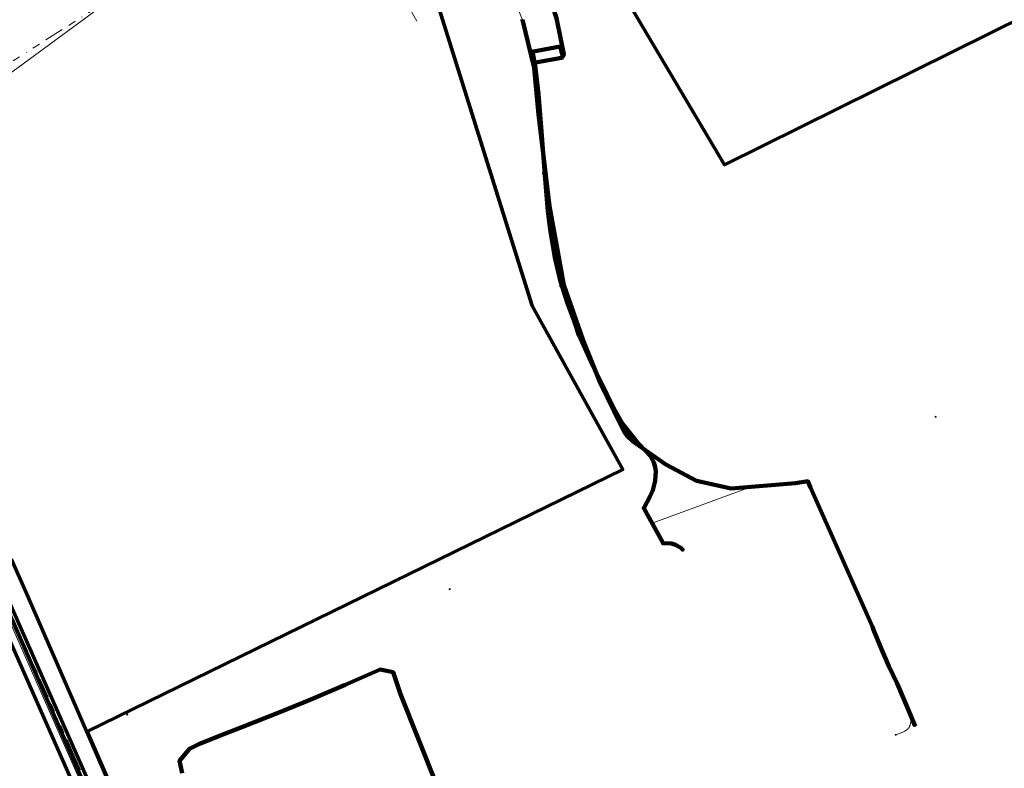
# Model space of a CAD drawing. Header units: metres. Extents: x 242122 to 243107, y 567823 to 568786.
# Tile 76 of 89: x 242383 to 242638, y 568308 to 568501. Entities that reach past the tile are written whole.
import ezdxf
from ezdxf.lldxf.tags import DXFTag

# ---------------------------------------------------------------- set-up
doc = ezdxf.new("R2010")
doc.units = ezdxf.units.M
doc.linetypes.add('RI-OVERIG-SO', pattern=[17, 5, -2, 2, -2, 0, -2, 2, -2])
for name, color, linetype, lineweight in [('B-WA-IE-MEUBILAIR-S', 7, 'Continuous', 18), ('B-WA-KL-ET_LS-G', 190, 'KL-LS-SO', 18), ('B-WA-KL-ET_LS_DUCT-G', 190, 'Continuous', 100), ('B-WA-KL-ET_LS_HULPSTUK-S', 190, 'Continuous', 18), ('B-WA-KL-ET_LS_KABELBED-G', 190, 'Continuous', 100), ('B-WA-KL-ET_LS_MANTELBUIS-G', 190, 'Continuous', 100), ('B-WA-KL-ET_MS-G', 130, 'KL-MS-SO', 18), ('B-WA-KL-ET_MS_DUCT-G', 130, 'Continuous', 100), ('B-WA-KL-ET_MS_MANTELBUIS-G', 130, 'Continuous', 100), ('B-WA-OG-INFO-G', 7, 'Continuous', 18), ('B-WA-OG-INFO_ORIENTATIEPOLYGOON-GV', 7, 'Continuous', 70), ('B-WE-IE-MEUBILAIR_ENEXIS NETBEHEER BV-S', 7, 'Continuous', 18), ('B-WE-KL-DATA_COAXKABEL_42_ZIGGO BV-G', 90, 'KL-DATA-SO', 18), ('B-WE-KL-DATA_KABELBED_ZIGGO BV-G', 90, 'Continuous', 100), ('B-WE-KL-ET_LS_400 V_ENEXIS NETBEHEER BV-G', 190, 'KL-LS-SO', 18), ('B-WE-KL-ET_LS_DUCT_ENEXIS NETBEHEER BV-G', 190, 'Continuous', 100), ('B-WE-KL-ET_LS_ENEXIS NETBEHEER BV-G', 190, 'KL-LS-SO', 18), ('B-WE-KL-ET_LS_HULPSTUK_ENEXIS NETBEHEER BV-S', 190, 'Continuous', 18), ('B-WE-KL-ET_LS_KABELBED_ENEXIS NETBEHEER BV-G', 190, 'Continuous', 100), ('B-WE-KL-ET_LS_MANTELBUIS_OVERIG_50_ENEXIS NETBEHEER BV-G', 190, 'Continuous', 100), ('B-WE-KL-ET_MS_DUCT_ENEXIS NETBEHEER BV-G', 130, 'Continuous', 100), ('B-WE-KL-ET_MS_ENEXIS NETBEHEER BV-G', 130, 'KL-MS-SO', 18), ('B-WE-KL-ET_MS_MANTELBUIS_50_ENEXIS NETBEHEER BV-G', 130, 'Continuous', 100), ('B-WE-KL-GAS_HD_STAAL_150_8 BAR_ENEXIS NETBEHEER BV-G', 30, 'KL-GAS_HD-SO', 18), ('B-WE-KL-WATER_POLYVINYLCHLORIDE PVC_110_WMD DRINKWATER NV-G', 170, 'KL-WATER-SO', 18), ('B-WE-OG-INFO_ENEXIS NETBEHEER BV-G', 7, 'Continuous', 18), ('B-WE-RI-VRIJVERVAL_GEMEENTE TYNAARLO-G', 210, 'RI-OVERIG-SO', 18), ('B-WE-RI-VRIJVERVAL_HULPSTUK_GEMEENTE TYNAARLO-S', 210, 'Continuous', 18), ('V-WA-KL-ET_MS_KABELBED-G', 130, 'V-CONTINUOUS-SO', 100), ('V-WE-KL-ET_MS_KABELBED_ENEXIS NETBEHEER BV-G', 130, 'V-CONTINUOUS-SO', 100)]:
    doc.layers.add(name, color=color, linetype=linetype, lineweight=lineweight)
for name, color, linetype, lineweight, true_color in [('B-WA-OG-INFO_EIS VOORZORGSMAATREGEL-GV', 7, 'Continuous', 70, 0xfa194b), ('B-WE-OG-INFO_EIS VOORZORGSMAATREGEL_ENEXIS NETBEHEER BV-GV', 7, 'Continuous', 70, 0xfa194b), ('B-WE-OG-INFO_EIS VOORZORGSMAATREGEL_WATERBEDRIJF GRONINGEN-GV', 7, 'Continuous', 70, 0xfa194b)]:
    doc.layers.add(name, color=color, linetype=linetype, lineweight=lineweight, true_color=true_color)
doc.styles.add('NLCS-ISO', font='NLCS-ISO.ttf')
doc.styles.get("Standard").update_dxf_attribs({"font": 'arial.ttf'})
tags = doc.linetypes.add('KL-DATA-SO', pattern='A,4,-1,[101,NLCS.shx,S=0.5,R=0,X=0,Y=0],-1,4,-1,["D",Standard,S=1,R=0,X=-0.25,Y=-0.5],-1.5', length=12.5).pattern_tags.tags
tags[18] = DXFTag(74, 10)
tags = doc.linetypes.add('KL-GAS_HD-SO', pattern='A,4,-1,[69,NLCS.shx,S=0.5,R=0,X=0,Y=0],-1,4,-1,["H",Standard,S=1,R=0,X=0,Y=-0.5],-2', length=13).pattern_tags.tags
tags[18] = DXFTag(74, 10)
tags = doc.linetypes.add('KL-LS-SO', pattern='A,4,-1,[103,NLCS.shx,S=0.75,R=0,X=0,Y=0],-1,4,-1,["L",Standard,S=1,R=0,X=0,Y=-0.5],-2', length=13).pattern_tags.tags
tags[18] = DXFTag(74, 10)
tags = doc.linetypes.add('KL-MS-SO', pattern='A,4,-1,[103,NLCS.shx,S=0.75,R=0,X=0,Y=0],-1,4,-1,["M",Standard,S=1,R=0,X=0,Y=-0.5],-2', length=13).pattern_tags.tags
tags[18] = DXFTag(74, 10)
doc.linetypes.add('KL-WATER-SO', pattern='A,7,-0.5,[168,NLCS.shx,S=0.75,R=0,X=0.75,Y=0],-2', length=9.5)
doc.linetypes.add('V-CONTINUOUS-SO', pattern='A,3.5,[24,NLCS.shx,S=0.5,R=0,X=0,Y=0],3.5', length=7)

# ---------------------------------------------------------------- blocks, each defined once
blk = doc.blocks.new('SKL-WTB_HULP_MOF-SO')
at = {"linetype": 'ByBlock', "lineweight": 18}
h = blk.add_hatch(color=0, dxfattribs=at)
h.dxf.hatch_style = 1
h.paths.add_polyline_path([(-0.5625, 0, 1), (0.5625, 0, 1)])
at = {"color": 0, "linetype": 'ByBlock', "lineweight": 18}
blk.add_circle((0, 0), 0.5625, dxfattribs=at)
at = {"color": 0, "linetype": 'ByBlock', "lineweight": 18, "style": 'NLCS-ISO', "flags": 1}
for tag, p in [('TYPE', (1.5, 0)), ('OMSCHRIJVING', (1.5, -3)), ('LABEL', (1.5, -1.5))]:
    blk.add_attdef(tag, p, '', height=1, dxfattribs=at)
blk = doc.blocks.new('SIE-MEUBILAIR_PAAL_LICHTMAST-SO')
for points in [[(-0.6, 0), (-1, 0)], [(-0.7, 0.7), (-0.4, 0.4)], [(0, 1), (0, 0.6)], [(0.4, 0.4), (0.7, 0.7)], [(1, 0), (0.6, 0)], [(-0.7, -0.7), (-0.4, -0.4)], [(0, -0.6), (0, -1)], [(0.4, -0.4), (0.7, -0.7)]]:
    blk.add_lwpolyline(points)
blk.add_circle((0, 0), 0.5)
blk = doc.blocks.new('SRI-HULP_OVERIG-SO')
at = {"color": 0, "linetype": 'ByBlock', "lineweight": 18}
for points in [[(-0.1, 0.1), (0.1, -0.1)], [(0.1, 0.1), (-0.1, -0.1)]]:
    blk.add_lwpolyline(points, dxfattribs=at)
at = {"color": 0, "linetype": 'ByBlock', "lineweight": 18, "style": 'NLCS-ISO', "flags": 1}
for tag, p in [('TYPE', (1.5, 0)), ('LABEL', (1.5, -1.5)), ('OMSCHRIJVING', (1.5, -3))]:
    blk.add_attdef(tag, p, '', height=1, dxfattribs=at)

msp = doc.modelspace()

# ---------------------------------------------------------------- linework, layer by layer
at = {"layer": 'B-WA-KL-ET_LS-G'}
for points in [[(242615.051, 568318.414), (242612.653, 568324.18), (242610.389, 568329.496), (242608.202, 568333.967), (242604.256, 568343.394), (242603.997, 568344.185), (242587.926, 568380.249), (242587.241, 568381.911), (242584.082, 568381.411), (242567.426, 568379.98), (242558.416, 568381.983), (242550.499, 568386.245), (242542.676, 568391.665), (242541.824, 568392.283), (242540.506, 568393.488), (242539.671, 568394.715), (242538.779, 568396.426), (242533.551, 568407.23), (242529.013, 568418.34), (242523.994, 568432.668), (242522.438, 568441.376), (242520.295, 568453.192), (242517.432, 568477.025), (242516.368, 568488.978), (242513.317, 568501.482), (242505.754, 568520.006)], [(242522.14, 568501.853), (242523.277, 568496.386), (242523.996, 568492.562), (242523.888, 568492.158), (242523.6, 568492.493), (242523.068, 568494.57), (242515.944, 568493.224), (242516.639, 568489.537), (242517.455, 568482.222), (242518.142, 568473.687), (242519.091, 568461.28), (242519.873, 568452.062), (242520.455, 568447.126), (242521.709, 568439.889), (242523.126, 568434.015), (242525.017, 568428.033), (242526.781, 568423.164), (242527.95, 568419.791), (242530.954, 568412.972), (242533.923, 568407.174), (242536.818, 568401.085), (242539.225, 568396.757), (242542.669, 568392.433), (242544.894, 568390.065), (242546.599, 568388.289), (242547.395, 568386.782), (242547.725, 568385.546), (242547.853, 568384.53), (242547.715, 568381.996), (242547.108, 568379.572), (242546.434, 568378.044), (242544.735, 568374.93), (242549.767, 568365.823), (242551.927, 568365.742), (242552.981, 568365.425), (242554.305, 568364.634), (242555.017, 568363.958)], [(242523.888, 568492.158), (242523.97, 568491.749)], [(242519.059, 568461.707), (242518.607, 568461.632)], [(242523.547, 568432.684), (242523.082, 568432.533)], [(242537.193, 568400.411), (242536.752, 568399.97)], [(242546.88, 568371.048), (242571.6, 568380.09)], [(242614.13, 568320.628), (242614.035, 568320.457), (242614.011, 568320.135), (242613.992, 568319.944), (242613.974, 568319.792), (242613.928, 568319.482), (242613.88, 568319.242), (242613.735, 568318.7), (242613.629, 568318.395), (242613.572, 568318.258), (242613.494, 568318.104), (242613.423, 568317.993), (242613.3, 568317.83), (242613.175, 568317.7), (242613.005, 568317.553), (242612.842, 568317.434), (242612.565, 568317.266), (242612.38, 568317.171), (242612.034, 568317.005), (242611.408, 568316.732), (242610.007, 568316.19)]]:
    msp.add_lwpolyline(points, dxfattribs=at)
at = {"layer": 'B-WA-KL-ET_LS_DUCT-G'}
for points in [[(242538.779, 568396.426), (242533.551, 568407.23), (242529.013, 568418.34), (242523.994, 568432.668), (242522.438, 568441.376), (242520.295, 568453.192), (242517.432, 568477.025), (242516.368, 568488.978), (242513.317, 568501.482)], [(242538.779, 568396.426), (242533.551, 568407.23), (242529.013, 568418.34), (242523.994, 568432.668), (242522.438, 568441.376), (242520.295, 568453.192), (242517.432, 568477.025), (242516.368, 568488.978), (242513.317, 568501.482)], [(242516.207, 568493.274), (242523.068, 568494.57)], [(242542.676, 568391.665), (242550.499, 568386.245), (242558.416, 568381.983), (242567.426, 568379.98)], [(242567.426, 568379.98), (242558.416, 568381.983), (242550.499, 568386.245), (242542.676, 568391.665)], [(242606.347, 568338.399), (242604.256, 568343.394)]]:
    msp.add_lwpolyline(points, dxfattribs=at)
at = {"layer": 'B-WA-KL-ET_LS_KABELBED-G'}
for points in [[(242470.561, 568603.959), (242471.699, 568601.626), (242473.994, 568596.576), (242477.786, 568587.896), (242481.738, 568579.338), (242483.693, 568575.545), (242484.361, 568574.301), (242485.508, 568572.201), (242487.544, 568568.631), (242490.556, 568563.472), (242495.956, 568554.307), (242504.564, 568539.598), (242506.544, 568536.271), (242509.485, 568530.999), (242512.633, 568525.439), (242515.161, 568520.447), (242517.142, 568516.202), (242519.122, 568511.312), (242522.14, 568501.853), (242523.277, 568496.386), (242523.996, 568492.562), (242523.888, 568492.158), (242523.6, 568492.493), (242523.068, 568494.57)], [(242513.317, 568501.482), (242513.306, 568501.509)], [(242538.779, 568396.426), (242533.551, 568407.23), (242529.013, 568418.34), (242523.994, 568432.668), (242522.438, 568441.376), (242520.295, 568453.192), (242517.432, 568477.025), (242516.368, 568488.978), (242513.317, 568501.482)], [(242523.068, 568494.57), (242516.207, 568493.274)], [(242516.207, 568493.274), (242515.944, 568493.224), (242516.639, 568489.537), (242517.455, 568482.222), (242518.142, 568473.687), (242519.091, 568461.28), (242519.873, 568452.062), (242520.455, 568447.126), (242521.709, 568439.889), (242523.126, 568434.015), (242525.017, 568428.033), (242526.781, 568423.164), (242527.95, 568419.791), (242530.954, 568412.972), (242533.923, 568407.174), (242536.818, 568401.085), (242539.225, 568396.757), (242542.669, 568392.433), (242544.894, 568390.065), (242546.599, 568388.289), (242547.395, 568386.782), (242547.725, 568385.546), (242547.853, 568384.53), (242547.715, 568381.996), (242547.108, 568379.572), (242546.434, 568378.044), (242544.735, 568374.93), (242549.767, 568365.823), (242551.927, 568365.742), (242552.981, 568365.425), (242554.305, 568364.634), (242555.017, 568363.958)], [(242542.676, 568391.665), (242541.824, 568392.283), (242540.506, 568393.488), (242539.671, 568394.715), (242538.779, 568396.426)], [(242567.426, 568379.98), (242558.416, 568381.983), (242550.499, 568386.245), (242542.676, 568391.665)], [(242603.997, 568344.185), (242587.926, 568380.249), (242587.241, 568381.911), (242584.082, 568381.411), (242567.426, 568379.98)], [(242604.256, 568343.394), (242603.997, 568344.185)], [(242606.347, 568338.399), (242604.256, 568343.394)], [(242606.347, 568338.399), (242608.202, 568333.967), (242610.389, 568329.496), (242612.653, 568324.18), (242615.051, 568318.414)]]:
    msp.add_lwpolyline(points, dxfattribs=at)
at = {"layer": 'B-WA-KL-ET_LS_MANTELBUIS-G'}
for points in [[(242538.779, 568396.426), (242533.551, 568407.23), (242529.013, 568418.34), (242523.994, 568432.668), (242522.438, 568441.376), (242520.295, 568453.192), (242517.432, 568477.025), (242516.368, 568488.978), (242513.317, 568501.482)], [(242516.207, 568493.274), (242523.068, 568494.57)], [(242567.426, 568379.98), (242558.416, 568381.983), (242550.499, 568386.245), (242542.676, 568391.665)], [(242606.347, 568338.399), (242604.256, 568343.394)]]:
    msp.add_lwpolyline(points, dxfattribs=at)
at = {"layer": 'B-WA-KL-ET_MS-G'}
msp.add_lwpolyline([(242491.039, 568303.295), (242481.709, 568326.727), (242480.734, 568329.549), (242479.818, 568332.413), (242476.452, 568333.098), (242467.359, 568329.154), (242458.513, 568325.342), (242450.478, 568322.06), (242440.618, 568318.21), (242434.846, 568315.903), (242429.449, 568313.787), (242427.027, 568312.515), (242424.477, 568309.483), (242425.143, 568306.294)], dxfattribs=at)
at = {"layer": 'B-WA-KL-ET_MS_DUCT-G'}
msp.add_lwpolyline([(242523.85, 568491.709), (242516.786, 568490.377)], dxfattribs=at)
at = {"layer": 'B-WA-KL-ET_MS_MANTELBUIS-G'}
msp.add_lwpolyline([(242523.85, 568491.709), (242516.786, 568490.377)], dxfattribs=at)
at = {"layer": 'B-WA-OG-INFO-G'}
for points in [[(242538.779, 568396.426), (242533.551, 568407.23), (242529.013, 568418.34), (242523.994, 568432.668), (242522.438, 568441.376), (242520.295, 568453.192), (242517.432, 568477.025), (242516.368, 568488.978), (242513.317, 568501.482)], [(242542.676, 568391.665), (242550.499, 568386.245), (242558.416, 568381.983), (242567.426, 568379.98)]]:
    msp.add_lwpolyline(points, dxfattribs=at)
at = {"layer": 'B-WA-OG-INFO_EIS VOORZORGSMAATREGEL-GV'}
msp.add_lwpolyline([(242430.516, 568248.248), (242400.498, 568317.023), (242539.317, 568384.982), (242515.844, 568427.317), (242474.782, 568558.454), (242416.686, 568656.536), (242399.477, 568646.343), (242384.409, 568672.369), (242444.987, 568707.443), (242460.056, 568681.418), (242442.85, 568671.226), (242565.688, 568463.851), (242751.967, 568556.271)], dxfattribs=at)
at = {"layer": 'B-WA-OG-INFO_ORIENTATIEPOLYGOON-GV'}
msp.add_lwpolyline([(242751.967, 568556.271), (242565.688, 568463.851), (242442.85, 568671.226), (242460.056, 568681.418), (242444.987, 568707.443), (242384.409, 568672.369), (242399.477, 568646.343), (242416.686, 568656.536), (242474.782, 568558.454), (242515.844, 568427.317), (242539.317, 568384.982), (242400.498, 568317.023), (242430.516, 568248.248), (242303.944, 568199.794), (242325.606, 568144.321), (242183.26, 568088.734), (242295.105, 568006.717), (242295.17, 568006.649), (242357.548, 568062.526), (242331.727, 568128.648), (242468.882, 568171.376), (242541.371, 568017.685), (242914.445, 568112.908)], dxfattribs=at)
at = {"layer": 'B-WE-KL-DATA_COAXKABEL_42_ZIGGO BV-G'}
msp.add_lwpolyline([(242368.017, 568375.426), (242383.57, 568340.265), (242407.204, 568286.471)], dxfattribs=at)
at = {"layer": 'B-WE-KL-DATA_KABELBED_ZIGGO BV-G'}
msp.add_lwpolyline([(242407.204, 568286.471), (242383.57, 568340.265), (242368.017, 568375.426), (242367.412, 568380.385), (242367.151, 568380.718), (242366.732, 568380.778), (242364.52, 568380.555), (242364.039, 568380.719), (242363.57, 568381.127), (242322.351, 568475.281), (242306.133, 568512.509), (242296.356, 568535.395), (242282.981, 568563.513), (242275.843, 568587.798), (242275.768, 568588.938), (242274.87, 568591.485), (242273.908, 568592.024), (242270.776, 568600.752)], dxfattribs=at)
at = {"layer": 'B-WE-KL-ET_LS_400 V_ENEXIS NETBEHEER BV-G'}
for points in [[(242615.051, 568318.414), (242612.653, 568324.18), (242610.389, 568329.496), (242608.202, 568333.967), (242604.256, 568343.394), (242603.997, 568344.185), (242587.926, 568380.249), (242587.241, 568381.911), (242584.082, 568381.411), (242567.426, 568379.98), (242558.416, 568381.983), (242550.499, 568386.245), (242542.676, 568391.665), (242541.824, 568392.283), (242540.506, 568393.488), (242539.671, 568394.715), (242538.779, 568396.426), (242533.551, 568407.23), (242529.013, 568418.34), (242523.994, 568432.668), (242522.438, 568441.376), (242520.295, 568453.192), (242517.432, 568477.025), (242516.368, 568488.978), (242513.317, 568501.482), (242505.754, 568520.006)], [(242522.14, 568501.853), (242523.277, 568496.386), (242523.996, 568492.562), (242523.888, 568492.158), (242523.6, 568492.493), (242523.068, 568494.57), (242515.944, 568493.224), (242516.639, 568489.537), (242517.455, 568482.222), (242518.142, 568473.687), (242519.091, 568461.28), (242519.873, 568452.062), (242520.455, 568447.126), (242521.709, 568439.889), (242523.126, 568434.015), (242525.017, 568428.033), (242526.781, 568423.164), (242527.95, 568419.791), (242530.954, 568412.972), (242533.923, 568407.174), (242536.818, 568401.085), (242539.225, 568396.757), (242542.669, 568392.433), (242544.894, 568390.065), (242546.599, 568388.289), (242547.395, 568386.782), (242547.725, 568385.546), (242547.853, 568384.53), (242547.715, 568381.996), (242547.108, 568379.572), (242546.434, 568378.044), (242544.735, 568374.93), (242549.767, 568365.823), (242551.927, 568365.742), (242552.981, 568365.425), (242554.305, 568364.634), (242555.017, 568363.958)], [(242523.888, 568492.158), (242523.97, 568491.749)], [(242519.059, 568461.707), (242518.607, 568461.632)], [(242523.547, 568432.684), (242523.082, 568432.533)], [(242537.193, 568400.411), (242536.752, 568399.97)], [(242546.88, 568371.048), (242571.6, 568380.09)], [(242614.13, 568320.628), (242614.035, 568320.457), (242614.011, 568320.135), (242613.992, 568319.944), (242613.974, 568319.792), (242613.928, 568319.482), (242613.88, 568319.242), (242613.735, 568318.7), (242613.629, 568318.395), (242613.572, 568318.258), (242613.494, 568318.104), (242613.423, 568317.993), (242613.3, 568317.83), (242613.175, 568317.7), (242613.005, 568317.553), (242612.842, 568317.434), (242612.565, 568317.266), (242612.38, 568317.171), (242612.034, 568317.005), (242611.408, 568316.732), (242610.007, 568316.19)]]:
    msp.add_lwpolyline(points, dxfattribs=at)
at = {"layer": 'B-WE-KL-ET_LS_DUCT_ENEXIS NETBEHEER BV-G'}
for points in [[(242538.779, 568396.426), (242533.551, 568407.23), (242529.013, 568418.34), (242523.994, 568432.668), (242522.438, 568441.376), (242520.295, 568453.192), (242517.432, 568477.025), (242516.368, 568488.978), (242513.317, 568501.482)], [(242538.779, 568396.426), (242533.551, 568407.23), (242529.013, 568418.34), (242523.994, 568432.668), (242522.438, 568441.376), (242520.295, 568453.192), (242517.432, 568477.025), (242516.368, 568488.978), (242513.317, 568501.482)], [(242516.207, 568493.274), (242523.068, 568494.57)], [(242567.426, 568379.98), (242558.416, 568381.983), (242550.499, 568386.245), (242542.676, 568391.665)], [(242542.676, 568391.665), (242550.499, 568386.245), (242558.416, 568381.983), (242567.426, 568379.98)], [(242606.347, 568338.399), (242604.256, 568343.394)]]:
    msp.add_lwpolyline(points, dxfattribs=at)
at = {"layer": 'B-WE-KL-ET_LS_ENEXIS NETBEHEER BV-G'}
msp.add_lwpolyline([(242484.789, 568509.808), (242482.103, 568508.298), (242482.053, 568508.256), (242482.023, 568508.196), (242482.018, 568508.13), (242482.039, 568508.067), (242485.978, 568501.127)], dxfattribs=at)
msp.add_lwpolyline([(242484.789, 568509.808), (242482.103, 568508.298), (242482.053, 568508.256), (242482.023, 568508.196), (242482.018, 568508.13), (242482.039, 568508.067), (242485.978, 568501.127)], dxfattribs=at)
msp.add_lwpolyline([(242484.789, 568509.808), (242482.103, 568508.298), (242482.053, 568508.256), (242482.023, 568508.196), (242482.018, 568508.13), (242482.039, 568508.067), (242485.978, 568501.127)], dxfattribs=at)
msp.add_lwpolyline([(242484.789, 568509.808), (242482.103, 568508.298), (242482.053, 568508.256), (242482.023, 568508.196), (242482.018, 568508.13), (242482.039, 568508.067), (242485.978, 568501.127)], dxfattribs=at)
at = {"layer": 'B-WE-KL-ET_LS_KABELBED_ENEXIS NETBEHEER BV-G'}
for points in [[(242470.561, 568603.959), (242471.699, 568601.626), (242473.994, 568596.576), (242477.786, 568587.896), (242481.738, 568579.338), (242483.693, 568575.545), (242484.361, 568574.301), (242485.508, 568572.201), (242487.544, 568568.631), (242490.556, 568563.472), (242495.956, 568554.307), (242504.564, 568539.598), (242506.544, 568536.271), (242509.485, 568530.999), (242512.633, 568525.439), (242515.161, 568520.447), (242517.142, 568516.202), (242519.122, 568511.312), (242522.14, 568501.853), (242523.277, 568496.386), (242523.996, 568492.562), (242523.888, 568492.158), (242523.6, 568492.493), (242523.068, 568494.57)], [(242513.317, 568501.482), (242513.306, 568501.509)], [(242538.779, 568396.426), (242533.551, 568407.23), (242529.013, 568418.34), (242523.994, 568432.668), (242522.438, 568441.376), (242520.295, 568453.192), (242517.432, 568477.025), (242516.368, 568488.978), (242513.317, 568501.482)], [(242523.068, 568494.57), (242516.207, 568493.274)], [(242516.207, 568493.274), (242515.944, 568493.224), (242516.639, 568489.537), (242517.455, 568482.222), (242518.142, 568473.687), (242519.091, 568461.28), (242519.873, 568452.062), (242520.455, 568447.126), (242521.709, 568439.889), (242523.126, 568434.015), (242525.017, 568428.033), (242526.781, 568423.164), (242527.95, 568419.791), (242530.954, 568412.972), (242533.923, 568407.174), (242536.818, 568401.085), (242539.225, 568396.757), (242542.669, 568392.433), (242544.894, 568390.065), (242546.599, 568388.289), (242547.395, 568386.782), (242547.725, 568385.546), (242547.853, 568384.53), (242547.715, 568381.996), (242547.108, 568379.572), (242546.434, 568378.044), (242544.735, 568374.93), (242549.767, 568365.823), (242551.927, 568365.742), (242552.981, 568365.425), (242554.305, 568364.634), (242555.017, 568363.958)], [(242542.676, 568391.665), (242541.824, 568392.283), (242540.506, 568393.488), (242539.671, 568394.715), (242538.779, 568396.426)], [(242567.426, 568379.98), (242558.416, 568381.983), (242550.499, 568386.245), (242542.676, 568391.665)], [(242603.997, 568344.185), (242587.926, 568380.249), (242587.241, 568381.911), (242584.082, 568381.411), (242567.426, 568379.98)], [(242604.256, 568343.394), (242603.997, 568344.185)], [(242606.347, 568338.399), (242604.256, 568343.394)], [(242606.347, 568338.399), (242608.202, 568333.967), (242610.389, 568329.496), (242612.653, 568324.18), (242615.051, 568318.414)]]:
    msp.add_lwpolyline(points, dxfattribs=at)
at = {"layer": 'B-WE-KL-ET_LS_MANTELBUIS_OVERIG_50_ENEXIS NETBEHEER BV-G'}
for points in [[(242538.779, 568396.426), (242533.551, 568407.23), (242529.013, 568418.34), (242523.994, 568432.668), (242522.438, 568441.376), (242520.295, 568453.192), (242517.432, 568477.025), (242516.368, 568488.978), (242513.317, 568501.482)], [(242516.207, 568493.274), (242523.068, 568494.57)], [(242567.426, 568379.98), (242558.416, 568381.983), (242550.499, 568386.245), (242542.676, 568391.665)], [(242606.347, 568338.399), (242604.256, 568343.394)]]:
    msp.add_lwpolyline(points, dxfattribs=at)
at = {"layer": 'B-WE-KL-ET_MS_DUCT_ENEXIS NETBEHEER BV-G'}
msp.add_lwpolyline([(242523.85, 568491.709), (242516.786, 568490.377)], dxfattribs=at)
at = {"layer": 'B-WE-KL-ET_MS_ENEXIS NETBEHEER BV-G'}
msp.add_lwpolyline([(242491.039, 568303.295), (242481.709, 568326.727), (242480.734, 568329.549), (242479.818, 568332.413), (242476.452, 568333.098), (242467.359, 568329.154), (242458.513, 568325.342), (242450.478, 568322.06), (242440.618, 568318.21), (242434.846, 568315.903), (242429.449, 568313.787), (242427.027, 568312.515), (242424.477, 568309.483), (242425.143, 568306.294)], dxfattribs=at)
at = {"layer": 'B-WE-KL-ET_MS_MANTELBUIS_50_ENEXIS NETBEHEER BV-G'}
msp.add_lwpolyline([(242523.85, 568491.709), (242516.786, 568490.377)], dxfattribs=at)
at = {"layer": 'B-WE-KL-GAS_HD_STAAL_150_8 BAR_ENEXIS NETBEHEER BV-G'}
msp.add_lwpolyline([(242419.013, 568258.104), (242418.255, 568258.209), (242418.118, 568259.246), (242401.589, 568297.274), (242398.542, 568304.58), (242346.549, 568422.199), (242298.193, 568533.005), (242289.968, 568551.381), (242289.683, 568552.079), (242288.28, 568556.645), (242289.717, 568562.161)], dxfattribs=at)
at = {"layer": 'B-WE-KL-WATER_POLYVINYLCHLORIDE PVC_110_WMD DRINKWATER NV-G'}
msp.add_lwpolyline([(242221.452, 568375.229), (242251.424, 568364.478), (242274.873, 568373.012), (242288.441, 568378.686), (242352.366, 568405.705), (242353.173, 568410.097), (242334.88, 568451.947), (242334.989, 568455.345), (242342.628, 568459.743), (242457.083, 568543.854), (242472.174, 568560.936)], dxfattribs=at)
at = {"layer": 'B-WE-OG-INFO_EIS VOORZORGSMAATREGEL_ENEXIS NETBEHEER BV-GV'}
for points in [[(242400.371, 568305.389), (242348.378, 568423.008)], [(242344.72, 568421.39), (242396.705, 568303.79)]]:
    msp.add_lwpolyline(points, dxfattribs=at)
at = {"layer": 'B-WE-OG-INFO_EIS VOORZORGSMAATREGEL_WATERBEDRIJF GRONINGEN-GV'}
msp.add_lwpolyline([(242420.385, 568271.023), (242402.728, 568311.873), (242384.761, 568353.167), (242380.976, 568361.715)], dxfattribs=at)
at = {"layer": 'B-WE-OG-INFO_ENEXIS NETBEHEER BV-G'}
for points in [[(242538.779, 568396.426), (242533.551, 568407.23), (242529.013, 568418.34), (242523.994, 568432.668), (242522.438, 568441.376), (242520.295, 568453.192), (242517.432, 568477.025), (242516.368, 568488.978), (242513.317, 568501.482)], [(242542.676, 568391.665), (242550.499, 568386.245), (242558.416, 568381.983), (242567.426, 568379.98)]]:
    msp.add_lwpolyline(points, dxfattribs=at)
at = {"layer": 'B-WE-RI-VRIJVERVAL_GEMEENTE TYNAARLO-G'}
for points in [[(242375.421, 568487.074), (242417.831, 568514.054)], [(242397.371, 568310.395), (242375.087, 568360.403)], [(242419.596, 568260.19), (242397.371, 568310.395)]]:
    msp.add_lwpolyline(points, dxfattribs=at)
at = {"layer": 'V-WA-KL-ET_MS_KABELBED-G'}
for points in [[(242523.85, 568491.709), (242516.786, 568490.377)], [(242491.039, 568303.295), (242481.709, 568326.727), (242480.734, 568329.549), (242479.818, 568332.413), (242476.452, 568333.098), (242467.359, 568329.154), (242458.513, 568325.342), (242450.478, 568322.06), (242440.618, 568318.21), (242434.846, 568315.903), (242429.449, 568313.787), (242427.027, 568312.515), (242424.477, 568309.483), (242425.143, 568306.294)]]:
    msp.add_lwpolyline(points, dxfattribs=at)
at = {"layer": 'V-WE-KL-ET_MS_KABELBED_ENEXIS NETBEHEER BV-G'}
for points in [[(242523.85, 568491.709), (242516.786, 568490.377)], [(242491.039, 568303.295), (242481.709, 568326.727), (242480.734, 568329.549), (242479.818, 568332.413), (242476.452, 568333.098), (242467.359, 568329.154), (242458.513, 568325.342), (242450.478, 568322.06), (242440.618, 568318.21), (242434.846, 568315.903), (242429.449, 568313.787), (242427.027, 568312.515), (242424.477, 568309.483), (242425.143, 568306.294)]]:
    msp.add_lwpolyline(points, dxfattribs=at)

# ---------------------------------------------------------------- block references
at = {"layer": 'B-WA-IE-MEUBILAIR-S', "xscale": 0.2, "yscale": 0.2, "zscale": 0.2}
for p in [(242523.97, 568491.749), (242518.607, 568461.632), (242523.082, 568432.533), (242536.752, 568399.97), (242620.362, 568398.6), (242571.6, 568380.09), (242555.017, 568363.958), (242494.47, 568353.926), (242410.911, 568321.448)]:
    msp.add_blockref('SIE-MEUBILAIR_PAAL_LICHTMAST-SO', p, dxfattribs=at)
at = {"layer": 'B-WA-KL-ET_LS_HULPSTUK-S', "xscale": 0.2, "yscale": 0.2, "zscale": 0.2}
for p in [(242523.888, 568492.158), (242519.059, 568461.707), (242523.547, 568432.684), (242537.193, 568400.411), (242546.88, 568371.048), (242606.643, 568337.693), (242614.13, 568320.628), (242615.051, 568318.414), (242610.007, 568316.19)]:
    msp.add_blockref('SKL-WTB_HULP_MOF-SO', p, dxfattribs=at)
at = {"layer": 'B-WE-IE-MEUBILAIR_ENEXIS NETBEHEER BV-S', "xscale": 0.2, "yscale": 0.2, "zscale": 0.2}
for p in [(242523.97, 568491.749), (242518.607, 568461.632), (242523.082, 568432.533), (242536.752, 568399.97), (242620.362, 568398.6), (242571.6, 568380.09), (242555.017, 568363.958), (242494.47, 568353.926), (242410.911, 568321.448)]:
    msp.add_blockref('SIE-MEUBILAIR_PAAL_LICHTMAST-SO', p, dxfattribs=at)
at = {"layer": 'B-WE-KL-ET_LS_HULPSTUK_ENEXIS NETBEHEER BV-S', "xscale": 0.2, "yscale": 0.2, "zscale": 0.2}
for p in [(242523.888, 568492.158), (242519.059, 568461.707), (242523.547, 568432.684), (242537.193, 568400.411), (242546.88, 568371.048), (242606.643, 568337.693), (242614.13, 568320.628), (242615.051, 568318.414), (242610.007, 568316.19)]:
    msp.add_blockref('SKL-WTB_HULP_MOF-SO', p, dxfattribs=at)
at = {"layer": 'B-WE-RI-VRIJVERVAL_HULPSTUK_GEMEENTE TYNAARLO-S', "xscale": 0.2, "yscale": 0.2, "zscale": 0.2}
msp.add_blockref('SRI-HULP_OVERIG-SO', (242397.371, 568310.395), dxfattribs=at)

doc.saveas('drawing.dxf')
